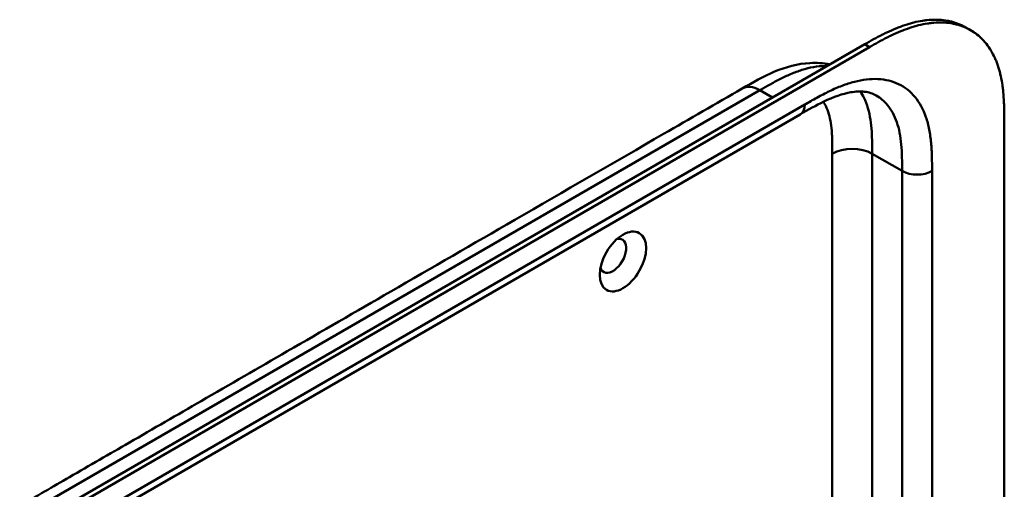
# Model space of a CAD drawing. Header units: millimetres. Extents: x 20 to 833, y 20 to 574.
# Tile 11 of 21: x 393 to 449, y 202 to 229. Entities that reach past the tile are written whole.
import ezdxf

# ---------------------------------------------------------------- set-up
doc = ezdxf.new("R2010")
doc.units = ezdxf.units.MM
doc.header["$LTSCALE"] = 2
doc.layers.add('Sichtbare Kanten(DIN)', color=7, linetype='Continuous', lineweight=50)
doc.layers.add('Sichtbare tangentiale Kanten(DIN)', color=7, linetype='Continuous', lineweight=50)

msp = doc.modelspace()

# ---------------------------------------------------------------- linework, layer by layer
at = {"layer": 'Sichtbare Kanten(DIN)'}
for p, q in [((447.016, 228.366), (446.742, 228.525)), ((396.053, 201.618), (441.003, 227.57)), ((441.277, 227.411), (396.327, 201.459)), ((437.352, 223.596), (396.361, 199.93)), ((437.352, 223.596), (437.352, 223.596)), ((448.925, 223.079), (448.925, 160.558))]:
    msp.add_line(p, q, dxfattribs=at)
msp.add_ellipse((427.288, 215.252), major_axis=(0.93, 1.611), ratio=0.57735, dxfattribs=at)
msp.add_ellipse((426.722, 215.578), major_axis=(-0.53, -0.918), ratio=0.57735, start_param=5.827281, end_param=9.880682, dxfattribs=at)
for points, knots in [([(441.003, 227.57), (441.169, 227.664), (441.502, 227.853), (441.923, 228.075), (442.347, 228.282), (442.687, 228.433), (443.112, 228.6), (443.452, 228.714), (443.873, 228.828), (444.207, 228.896), (444.617, 228.95), (444.939, 228.967), (445.331, 228.955), (445.635, 228.919), (446, 228.84), (446.28, 228.749), (446.548, 228.631), (446.678, 228.562), (446.742, 228.525)], [-0.9999899, -0.9999899, -0.9999899, -0.9999899, -0.9592928, -0.9185956, -0.8982471, -0.8575499, -0.8372014, -0.7965042, -0.7761556, -0.7354585, -0.7151099, -0.6744128, -0.6540642, -0.613367, -0.5930185, -0.5523213, -0.5319728, -0.5110051, -0.5110051, -0.5110051, -0.5110051]), ([(448.925, 223.079), (448.925, 223.26), (448.925, 223.624), (448.915, 224.081), (448.894, 224.534), (448.864, 224.892), (448.809, 225.331), (448.749, 225.672), (448.65, 226.083), (448.552, 226.399), (448.405, 226.772), (448.267, 227.054), (448.07, 227.381), (447.892, 227.621), (447.645, 227.894), (447.429, 228.088), (447.137, 228.3), (446.887, 228.444), (446.555, 228.591), (446.275, 228.681), (445.909, 228.761), (445.605, 228.797), (445.214, 228.809), (444.892, 228.791), (444.481, 228.738), (444.148, 228.67), (443.726, 228.555), (443.387, 228.442), (442.961, 228.275), (442.621, 228.124), (442.197, 227.917), (441.776, 227.694), (441.443, 227.506), (441.277, 227.411)], [0.0232584, 0.0232584, 0.0232584, 0.0232584, 0.0639556, 0.1046527, 0.1250013, 0.1656984, 0.186047, 0.2267442, 0.2470927, 0.2877899, 0.3081384, 0.3488356, 0.3691842, 0.4098813, 0.4302299, 0.470927, 0.4912756, 0.5319728, 0.5523213, 0.5930185, 0.613367, 0.6540642, 0.6744128, 0.7151099, 0.7354585, 0.7761556, 0.7965042, 0.8372014, 0.8575499, 0.8982471, 0.9185956, 0.9592928, 0.9999899, 0.9999899, 0.9999899, 0.9999899]), ([(434.055, 225.061), (434.641, 225.399), (435.256, 225.75), (436.535, 226.283), (437.212, 226.47), (438.27, 226.528), (438.652, 226.504), (439.023, 226.426)], [0.000002, 0.000002, 0.000002, 0.000002, 0.622303, 0.622303, 1.24387, 1.24387, 1.58779, 1.58779, 1.58779, 1.58779]), ([(393.064, 201.395), (394.007, 201.939), (394.95, 202.484), (397.024, 203.681), (398.155, 204.334), (400.644, 205.771), (402.002, 206.555), (404.989, 208.28), (406.618, 209.22), (410.202, 211.29), (412.157, 212.418), (416.458, 214.901), (418.804, 216.256), (423.966, 219.236), (426.781, 220.861), (431.082, 223.345), (432.568, 224.203), (434.055, 225.061)], [0.000002, 0.000002, 0.000002, 0.000002, 1, 1, 2.2, 2.2, 3.64, 3.64, 5.368, 5.368, 7.4416, 7.4416, 9.92992, 9.92992, 12.915904, 12.915904, 14.492315, 14.492315, 14.492315, 14.492315]), ([(441.659, 224.668), (441.47, 224.777), (441.249, 224.85), (440.757, 224.903), (440.498, 224.894), (439.756, 224.768), (439.225, 224.581), (438.248, 224.111), (437.803, 223.857), (437.352, 223.596)], [0, 0, 0, 0, 0.452595, 0.452595, 0.832647, 0.832647, 1.444151, 1.444151, 1.923175, 1.923175, 1.923175, 1.923175])]:
    msp.add_open_spline(points, degree=3, knots=knots, dxfattribs=at)
msp.add_open_spline([(441.66, 224.668), (441.66, 224.668), (441.659, 224.668), (441.659, 224.668)], degree=3, dxfattribs=at)
at = {"layer": 'Sichtbare tangentiale Kanten(DIN)'}
for p, q in [((441.277, 227.411), (441.003, 227.57)), ((394.064, 201.296), (435.055, 224.962)), ((435.055, 224.962), (435.77, 224.549)), ((435.395, 224.765), (435.395, 224.765)), ((396.61, 200.479), (437.6, 224.145)), ((433.973, 224.337), (433.973, 224.337)), ((439.167, 200.979), (439.167, 221.364)), ((441.43, 200.741), (441.43, 221.364)), ((443.127, 220.384), (441.43, 221.364)), ((443.127, 199.769), (443.127, 220.384)), ((444.824, 220.384), (444.824, 198.798))]:
    msp.add_line(p, q, dxfattribs=at)
for points, knots in [([(438.871, 226.339), (438.828, 226.34), (438.785, 226.34), (438.741, 226.34), (438.533, 226.337), (438.317, 226.316), (438.096, 226.277), (437.882, 226.239), (437.663, 226.184), (437.441, 226.114), (437.23, 226.047), (437.016, 225.967), (436.8, 225.875), (436.595, 225.788), (436.389, 225.69), (436.182, 225.585), (435.986, 225.486), (435.791, 225.38), (435.597, 225.271), (435.414, 225.169), (435.232, 225.064), (435.055, 224.962)], [2.383213, 2.383213, 2.383213, 2.383213, 2.434392, 2.434392, 2.434392, 2.678279, 2.678279, 2.678279, 2.91346, 2.91346, 2.91346, 3.137965, 3.137965, 3.137965, 3.350817, 3.350817, 3.350817, 3.551822, 3.551822, 3.551822, 3.741304, 3.741304, 3.741304, 3.741304]), ([(437.6, 224.145), (437.828, 224.277), (438.294, 224.545), (439.008, 224.92), (439.721, 225.232), (440.659, 225.538), (441.785, 225.673), (442.97, 225.387), (443.913, 224.647), (444.433, 223.684), (444.678, 222.751), (444.784, 221.988), (444.823, 221.183), (444.824, 220.646), (444.824, 220.384)], [0, 0, 0, 0, 0.243503, 0.487004, 0.730505, 0.974007, 1.461009, 1.948012, 2.435015, 2.922018, 3.165519, 3.40902, 3.652522, 3.896023, 3.896023, 3.896023, 3.896023]), ([(441.43, 221.364), (441.43, 221.56), (441.43, 221.763), (441.423, 222.187), (441.416, 222.407), (441.387, 222.852), (441.364, 223.076), (441.295, 223.519), (441.249, 223.737), (441.126, 224.158), (441.05, 224.36), (440.899, 224.668), (440.832, 224.784), (440.759, 224.892)], [0, 0, 0, 0, 0.183196, 0.183196, 0.378667, 0.378667, 0.587199, 0.587199, 0.80915, 0.80915, 1.04412, 1.04412, 1.203268, 1.203268, 1.203268, 1.203268]), ([(443.127, 220.384), (443.127, 220.646), (443.126, 221.163), (443.089, 221.895), (442.996, 222.565), (442.785, 223.367), (442.374, 224.127), (441.9, 224.529), (441.66, 224.668)], [0, 0, 0, 0, 0.243501, 0.487003, 0.730504, 0.974005, 1.461008, 1.864608, 1.864608, 1.864608, 1.864608]), ([(439.167, 221.364), (439.167, 221.441), (439.167, 221.518), (439.167, 221.595), (439.167, 221.642), (439.166, 221.688), (439.166, 221.735), (439.166, 221.759), (439.166, 221.782), (439.166, 221.805), (439.165, 221.852), (439.165, 221.899), (439.164, 221.945), (439.164, 221.97), (439.163, 221.994), (439.163, 222.019), (439.162, 222.044), (439.162, 222.068), (439.161, 222.093), (439.16, 222.142), (439.158, 222.191), (439.157, 222.241), (439.153, 222.34), (439.148, 222.433), (439.142, 222.529), (439.142, 222.532), (439.142, 222.534), (439.142, 222.536), (439.129, 222.73), (439.11, 222.912), (439.083, 223.088), (439.082, 223.091), (439.082, 223.094), (439.082, 223.096), (439.054, 223.274), (439.017, 223.445), (438.97, 223.607), (438.97, 223.608), (438.97, 223.609), (438.969, 223.61), (438.922, 223.775), (438.862, 223.931), (438.792, 224.073), (438.752, 224.155), (438.708, 224.234), (438.659, 224.309)], [0, 0, 0, 0, 0.070602, 0.070602, 0.070602, 0.113735, 0.113735, 0.113735, 0.135301, 0.135301, 0.135301, 0.178433, 0.178433, 0.178433, 0.201293, 0.201293, 0.201293, 0.224154, 0.224154, 0.224154, 0.269874, 0.269874, 0.269874, 0.359119, 0.359119, 0.359119, 0.361315, 0.361315, 0.361315, 0.541668, 0.541668, 0.541668, 0.544386, 0.544386, 0.544386, 0.726184, 0.726184, 0.726184, 0.727511, 0.727511, 0.727511, 0.9126, 0.9126, 0.9126, 1.019593, 1.019593, 1.019593, 1.019593])]:
    msp.add_open_spline(points, degree=3, knots=knots, dxfattribs=at)
for points in [[(435.055, 224.962), (434.664, 225.187), (434.311, 225.208), (434.055, 225.061)], [(437.352, 223.596), (437.505, 223.685), (437.6, 223.875), (437.6, 224.145)], [(439.167, 221.364), (439.792, 221.725), (440.805, 221.725), (441.43, 221.364)], [(444.824, 220.384), (444.355, 220.114), (443.595, 220.114), (443.127, 220.384)]]:
    msp.add_open_spline(points, degree=3, dxfattribs=at)

doc.saveas('drawing.dxf')
